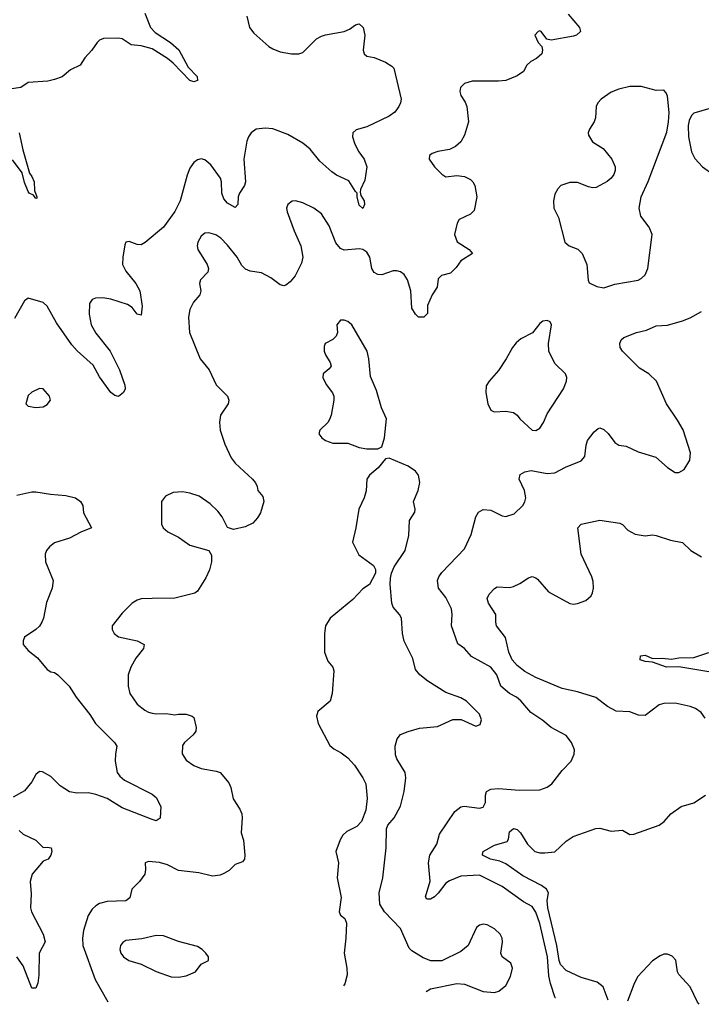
# Model space of a CAD drawing. Header units: inches. Extents: x 1473912 to 1647258, y 640388 to 773423.
# Tile 11 of 256: x 1500325 to 1503949, y 643338 to 648572. Entities that reach past the tile are written whole.
import ezdxf

# ---------------------------------------------------------------- set-up
doc = ezdxf.new("R2010")
doc.units = ezdxf.units.IN
doc.header["$MEASUREMENT"] = 0
doc.layers.add('B5604', color=7, linetype='Continuous')

msp = doc.modelspace()

# ---------------------------------------------------------------- linework, layer by layer
at = {"layer": 'B5604', "color": 5}
for points, elevation in [([(1500990, 648606.9), (1501021.1, 648530), (1501044.5, 648504.5), (1501125.8, 648450), (1501171.5, 648411.5), (1501220.1, 648320.1), (1501267.7, 648270), (1501270.3, 648249.7), (1501250, 648242.1), (1501230, 648248.7), (1501141.2, 648341.2), (1501110, 648366.6), (1501030, 648418), (1500970, 648433.1), (1500918.2, 648438.2), (1500870, 648469.7), (1500850, 648474), (1500770, 648471.6), (1500750, 648463.7), (1500736.3, 648450), (1500708.5, 648410), (1500671.1, 648368.9), (1500646.4, 648330), (1500594.7, 648305.3), (1500550, 648268.5), (1500510, 648253.5), (1500473.9, 648246.1), (1500370, 648237.8), (1500330, 648212.4), (1500270, 648202.7)], 780), ([(1501532.7, 648590), (1501547.2, 648530), (1501570, 648500.4), (1501648.7, 648430), (1501670, 648416.5), (1501710, 648400.8), (1501769.7, 648390.3), (1501809.7, 648390.4), (1501830, 648398), (1501903.6, 648470), (1501930, 648484), (1501950, 648492.1), (1502050.9, 648509.1), (1502078, 648522), (1502110, 648545.5), (1502130, 648550.6), (1502150.3, 648530.3), (1502160.4, 648490), (1502150.8, 648410.8), (1502156, 648390), (1502170, 648378.8), (1502210, 648370.7), (1502270, 648345.5), (1502304.4, 648324.4), (1502313.7, 648313.7), (1502352.6, 648150), (1502350.2, 648130), (1502340.9, 648110), (1502318.7, 648081.3), (1502290, 648058.5), (1502170, 648001.7), (1502114, 647986), (1502096.3, 647970), (1502095.3, 647950), (1502106.2, 647910), (1502127.6, 647870), (1502157, 647830), (1502170.7, 647790), (1502160.2, 647719.8), (1502136.9, 647670), (1502134.9, 647654.9), (1502138.3, 647638.3), (1502156.5, 647610), (1502158, 647590), (1502150, 647568), (1502130, 647586), (1502119.6, 647630), (1502119.3, 647650), (1502110, 647658), (1502075.3, 647715.3), (1502010, 647746), (1501983.9, 647763.9), (1501920.7, 647820.7), (1501870, 647883.1), (1501830, 647916.5), (1501750, 647962.4), (1501670, 647992.2), (1501630, 647996.3), (1501582, 647990), (1501555.6, 647970), (1501542, 647950), (1501533.3, 647926.7), (1501516.2, 647830), (1501525.7, 647710), (1501520.9, 647690), (1501492.9, 647650), (1501485.6, 647630), (1501485.3, 647590), (1501470, 647573.3), (1501430, 647596.5), (1501410, 647619.7), (1501399.1, 647650), (1501398.4, 647710), (1501391.9, 647730), (1501340.7, 647800.7), (1501310, 647826.6), (1501290, 647832.3), (1501270, 647826.6), (1501250, 647812.3), (1501230, 647782.7), (1501215.1, 647744.9), (1501178.5, 647610), (1501150, 647551.8), (1501090, 647469.5), (1500992.3, 647387.7), (1500970, 647375.1), (1500950, 647376.2), (1500907.5, 647392.5), (1500890, 647389), (1500884.6, 647375.4), (1500872.6, 647310), (1500871.6, 647270), (1500890, 647234.4), (1500942.3, 647170), (1500964, 647130), (1500975.6, 647050), (1500970, 647002), (1500950, 647007), (1500922.4, 647042.4), (1500898.6, 647058.6), (1500810, 647086.4), (1500767, 647093), (1500727.6, 647092.4), (1500710, 647084.7), (1500696.4, 647063.6), (1500693.9, 647006.2), (1500704.3, 646950), (1500730, 646906), (1500805.2, 646810), (1500854.9, 646710), (1500884.4, 646630), (1500885.5, 646610), (1500877.3, 646590), (1500850, 646569.6), (1500830, 646574.5), (1500810, 646589.7), (1500750, 646673.1), (1500715.2, 646735.2), (1500630, 646812.3), (1500602.7, 646842.8), (1500520.4, 646960.4), (1500470, 647049.5), (1500450, 647069.4), (1500370, 647092.3), (1500350, 647078), (1500296.7, 646983.3)], 820), ([(1503241.7, 648601.7), (1503301, 648530), (1503306, 648510), (1503284.7, 648490), (1503270, 648483.7), (1503150, 648464), (1503128, 648468), (1503098, 648510), (1503090, 648513.2), (1503082, 648510), (1503064.7, 648490), (1503082, 648450), (1503102, 648430), (1503104.7, 648410), (1503101, 648390), (1503073.7, 648366.3), (1503042, 648350), (1503022, 648330), (1503003.6, 648296.4), (1502970, 648274), (1502910.4, 648249.6), (1502870, 648245.1), (1502730, 648246), (1502690, 648232.7), (1502668.5, 648211.5), (1502665.5, 648190), (1502670.7, 648170), (1502693.8, 648133.8), (1502702.4, 648110), (1502710.4, 648030), (1502690, 647959), (1502670, 647922.7), (1502642.8, 647897.2), (1502610, 647882), (1502548.2, 647871.8), (1502518.8, 647861.2), (1502504.7, 647850), (1502502.8, 647830), (1502530.8, 647790), (1502570, 647750.8), (1502590, 647737.3), (1502650, 647743.7), (1502690, 647738.7), (1502721.7, 647721.7), (1502734, 647710), (1502744.9, 647690), (1502756.3, 647630), (1502741.6, 647558.4), (1502722.3, 647537.7), (1502662, 647510), (1502650.4, 647490), (1502636.3, 647430), (1502650.6, 647390.6), (1502714, 647350), (1502732, 647330), (1502670.6, 647289.4), (1502645.2, 647254.8), (1502615.5, 647224.5), (1502567.7, 647212.3), (1502550, 647195.3), (1502544, 647150), (1502518.8, 647110), (1502492.7, 647052.7), (1502494, 647010), (1502474, 646990), (1502446, 646990), (1502430, 647006), (1502410, 647038), (1502404.4, 647130), (1502387, 647190), (1502370, 647217.2), (1502350, 647231.3), (1502330, 647237), (1502310, 647236.8), (1502250, 647215.3), (1502230, 647217.6), (1502210, 647228.5), (1502196.8, 647250), (1502186.6, 647310), (1502170, 647336.3), (1502150, 647349.6), (1502130, 647353.7), (1502050, 647346.6), (1502030, 647356.3), (1502005.8, 647385.8), (1501970, 647476), (1501930, 647539.5), (1501889.3, 647570), (1501830, 647598.7), (1501790.7, 647609.3), (1501773.4, 647606.6), (1501750.5, 647589.5), (1501743, 647570), (1501746.4, 647550), (1501783.6, 647450), (1501819.6, 647370), (1501830.3, 647310), (1501822.4, 647277.6), (1501788.9, 647211.1), (1501762.3, 647177.7), (1501739.3, 647160.7), (1501730, 647158), (1501710, 647162), (1501659.8, 647200.2), (1501610, 647226), (1501550, 647235.1), (1501526.2, 647246.2), (1501506.2, 647266.2), (1501482, 647310), (1501430, 647374), (1501394.5, 647410), (1501368.1, 647428.1), (1501330, 647439.7), (1501310, 647436.9), (1501290, 647422), (1501272.2, 647390), (1501268.9, 647370), (1501272.4, 647350), (1501322, 647270), (1501328.7, 647250), (1501324.4, 647230), (1501285.5, 647190), (1501281.6, 647170), (1501287.7, 647130), (1501282, 647110), (1501248.8, 647071.2), (1501229, 647031), (1501223.1, 646990), (1501227, 646910), (1501283.6, 646770), (1501332.2, 646710), (1501370, 646630.7), (1501430.4, 646570), (1501436.4, 646550), (1501434, 646530), (1501393, 646470), (1501387.2, 646432.8), (1501390.3, 646390), (1501415.9, 646315.9), (1501450, 646243), (1501470, 646214.9), (1501562, 646130), (1501578, 646110), (1501587.7, 646090), (1501591, 646070), (1501618, 646038), (1501623.1, 646010), (1501604.9, 645950), (1501590, 645923.7), (1501564.4, 645895.6), (1501524.4, 645875.6), (1501462, 645862), (1501430, 645872.7), (1501401.6, 645930), (1501378.8, 645958.8), (1501338.2, 645998.2), (1501278.5, 646038.5), (1501230, 646055.6), (1501190, 646062.4), (1501141.4, 646058.6), (1501100.8, 646039.2), (1501078.4, 646010), (1501079.5, 645890), (1501088.5, 645870), (1501112.4, 645850), (1501170, 645820.8), (1501230, 645778.9), (1501331, 645750), (1501345.2, 645725.2), (1501343.8, 645690), (1501333.3, 645646.7), (1501314.1, 645605.9), (1501270, 645534), (1501256.7, 645523.3), (1501150, 645496.2), (1501030, 645495.8), (1500970, 645492.6), (1500950, 645487), (1500922.8, 645470), (1500870, 645418), (1500817.3, 645350), (1500817.3, 645330), (1500827.3, 645310), (1500850, 645290.6), (1500950, 645270.6), (1500986.8, 645250), (1500983, 645230), (1500942.7, 645177.3), (1500916.1, 645130), (1500902, 645090), (1500902, 645030), (1500910.2, 644990.2), (1500950, 644933.4), (1500990, 644902), (1501010, 644890.4), (1501030, 644885.3), (1501050, 644881.6), (1501103.5, 644883.5), (1501150, 644876), (1501170, 644880.7), (1501210, 644880.7), (1501242, 644870), (1501250, 644862), (1501264, 644810), (1501260.7, 644790), (1501247.3, 644770), (1501200.7, 644730), (1501190, 644714), (1501188.5, 644670), (1501210, 644636.3), (1501250, 644607.4), (1501290, 644591.7), (1501370, 644578), (1501390, 644570.6), (1501436.1, 644516.1), (1501447.7, 644490), (1501459.1, 644430), (1501495.1, 644375.1), (1501506, 644350), (1501508.4, 644330), (1501502, 644250), (1501514.8, 644210), (1501522.8, 644130), (1501521, 644110), (1501510, 644095.3), (1501470, 644082), (1501438, 644050), (1501410, 644034), (1501390, 644025.2), (1501350, 644019.3), (1501276.6, 644036.6), (1501170, 644049.8), (1501110, 644079.3), (1501068.8, 644091.2), (1501010, 644097.2), (1500992, 644090), (1500994.4, 644054.4), (1500990.6, 644030), (1500961.6, 643990), (1500921.6, 643950), (1500910, 643904.5), (1500890, 643887.2), (1500790, 643884.8), (1500750, 643874), (1500730, 643862.2), (1500710, 643843.5), (1500688, 643810), (1500663.6, 643730), (1500659.3, 643690), (1500661.2, 643650), (1500725.3, 643470), (1500794, 643350.8)], 840), ([(1500322.5, 647970), (1500340.8, 647880.8), (1500376.9, 647756.9), (1500390, 647739.1), (1500402.3, 647710), (1500403.4, 647663.4), (1500415.8, 647630), (1500416.1, 647623.9), (1500410, 647620.9), (1500398.6, 647638.6), (1500375.1, 647650), (1500370, 647659), (1500350, 647707.3), (1500337.6, 647757.6), (1500287.1, 647827.1)], 780), ([(1503173.8, 643371.5), (1503172.9, 643372.9), (1503147.7, 643447.7), (1503139, 643490), (1503130.6, 643590), (1503090, 643766.9), (1503070, 643828.6), (1503050, 643858.2), (1503003.5, 643883.5), (1502890, 643964.1), (1502770, 644024), (1502670, 644018.6), (1502610, 643994), (1502590, 643981.4), (1502550, 643928.5), (1502530, 643908.5), (1502510, 643896.3), (1502490, 643896), (1502482.4, 643910), (1502507.8, 643992.2), (1502498.2, 644090), (1502504.9, 644130), (1502542.4, 644190), (1502557.6, 644242.4), (1502637.7, 644362.3), (1502670, 644388), (1502687.9, 644392.1), (1502770, 644380.4), (1502790, 644386), (1502801.6, 644410), (1502801.6, 644450), (1502806.6, 644470), (1502830, 644480.9), (1502870, 644485.4), (1502983, 644477), (1503090, 644478.9), (1503130, 644491.6), (1503154.7, 644510), (1503210, 644581.6), (1503257, 644630), (1503273, 644667), (1503275.6, 644690), (1503259.7, 644730), (1503230, 644767.3), (1503150, 644809.7), (1503106.3, 644846.3), (1503042.9, 644890), (1502990, 644950.9), (1502966.3, 644970), (1502929.7, 644990), (1502883.1, 645030), (1502862.6, 645090), (1502830, 645129.7), (1502727.1, 645187.1), (1502690, 645229.4), (1502654.9, 645254.9), (1502621.4, 645350), (1502625.1, 645410), (1502620.3, 645440.3), (1502590, 645500.9), (1502552.4, 645550), (1502546.9, 645590), (1502553.7, 645610), (1502570, 645633.7), (1502690, 645758.8), (1502724.9, 645835.1), (1502749.8, 645930.2), (1502765.3, 645954.7), (1502790, 645968), (1502830, 645964.2), (1502890, 645934), (1502910, 645930.4), (1502954.1, 645945.8), (1502999.6, 645990), (1503010.9, 646009.1), (1503016.4, 646030), (1503008.6, 646070), (1502981.5, 646130), (1502986.3, 646153.7), (1503010.7, 646169.3), (1503044.5, 646175.5), (1503130, 646160.1), (1503170, 646163.8), (1503226.6, 646193.4), (1503310, 646226.3), (1503329.8, 646250.2), (1503336.8, 646310), (1503344.2, 646335.8), (1503378.8, 646381.2), (1503401.3, 646398.7), (1503410, 646401.6), (1503430, 646394.4), (1503453.1, 646373.1), (1503490, 646324.9), (1503510, 646310.5), (1503550, 646304.4), (1503614.1, 646274.1), (1503707, 646247), (1503770, 646192.2), (1503810, 646164.9), (1503830, 646164.4), (1503858.3, 646181.7), (1503887.3, 646230), (1503892.3, 646270), (1503852.1, 646392.1), (1503823.3, 646443.3), (1503763.5, 646530), (1503711.5, 646650), (1503669.6, 646690), (1503620.4, 646720.4), (1503529.6, 646810), (1503517.6, 646830), (1503515.6, 646850), (1503522.9, 646870), (1503536.6, 646883.4), (1503604, 646910), (1503657.7, 646922.3), (1503710, 646944.9), (1503770, 646949), (1503850, 646971.4), (1503890, 646987.6), (1503950, 647020.3)], 840), ([(1502290, 646242), (1502270, 646238), (1502230.8, 646190), (1502184.7, 646150), (1502171, 646130), (1502166.8, 646066.8), (1502156.4, 646030), (1502128.2, 645970), (1502112.7, 645870), (1502095.3, 645795.3), (1502127.7, 645727.8), (1502206.8, 645670), (1502216, 645650), (1502216, 645630), (1502184.7, 645570), (1502150, 645546.6), (1502095.5, 645490), (1501974.9, 645390), (1501950.3, 645350), (1501944.9, 645310), (1501945.7, 645210), (1501962.6, 645162.6), (1501990.6, 645130), (1501995.5, 645110), (1501986.4, 644990), (1501974.9, 644950), (1501910, 644893.6), (1501902.6, 644870), (1501912, 644830), (1501974.6, 644714.6), (1501995.6, 644695.6), (1502034.8, 644674.8), (1502068.9, 644648.9), (1502104.9, 644610), (1502150, 644541), (1502164.9, 644510), (1502171.7, 644431.7), (1502164.6, 644370), (1502142, 644310), (1502116.7, 644283.3), (1502063.9, 644256.1), (1502042.8, 644237.2), (1502028.3, 644211.7), (1502005.5, 644150), (1502020.4, 644090), (1502013.4, 644010), (1502034.4, 643905.6), (1502022.8, 643830), (1502030.9, 643810.9), (1502053.2, 643793.2), (1502062, 643770), (1502059.5, 643690), (1502050.4, 643610), (1502064.4, 643530), (1502066, 643494), (1502053.7, 643446.3), (1502047.3, 643436.2)], 860), ([(1502486.5, 643406.3), (1502510, 643419.3), (1502650, 643448.7), (1502690, 643444.2), (1502790, 643406), (1502850, 643400.4), (1502872.3, 643407.7), (1502910, 643438), (1502934.1, 643485.9), (1502946, 643530), (1502935.8, 643555.8), (1502889.6, 643590), (1502883, 643610), (1502892.2, 643667.8), (1502891.1, 643690), (1502880.5, 643710), (1502850, 643738.3), (1502810, 643759.5), (1502790, 643764.5), (1502770, 643758.4), (1502753.7, 643746.3), (1502708.8, 643651.2), (1502670, 643618.4), (1502570, 643569.4), (1502510.5, 643569.5), (1502470, 643584.2), (1502410, 643622.4), (1502396.1, 643636.1), (1502350, 643740.7), (1502265.1, 643830), (1502240.5, 643870), (1502235.6, 643930), (1502255.1, 644010), (1502273.3, 644170), (1502275.6, 644270), (1502282, 644290), (1502315.6, 644330), (1502349.6, 644390.4), (1502369.6, 644470), (1502377.4, 644542.6), (1502374.3, 644570), (1502330, 644642.7), (1502323.3, 644663.3), (1502321, 644710), (1502332.8, 644750), (1502350, 644771.8), (1502390, 644787.6), (1502450, 644805.5), (1502545.9, 644814.1), (1502628.6, 644851.4), (1502671.6, 644851.6), (1502750, 644817.1), (1502773.9, 644826.1), (1502780.5, 644850), (1502770, 644879.5), (1502700.9, 644950), (1502670, 644967.8), (1502590, 644995.8), (1502495.8, 645055.8), (1502451.6, 645090), (1502430, 645117.2), (1502415.6, 645175.6), (1502370, 645269.2), (1502360.4, 645310), (1502354.2, 645390), (1502345.1, 645410), (1502309.8, 645449.8), (1502304.2, 645470), (1502295.1, 645570), (1502296.6, 645603.4), (1502301.6, 645630), (1502316.6, 645663.4), (1502374, 645750), (1502394, 645830), (1502398.4, 645910), (1502425.6, 645954.4), (1502427.6, 645970), (1502419.6, 646010), (1502443.5, 646070), (1502451.8, 646111.8), (1502445.1, 646150), (1502430, 646171.8), (1502390, 646198.4), (1502290, 646242)], 860), ([(1500310, 646043.8), (1500390, 646062.4), (1500410, 646062.4), (1500489.2, 646049.2), (1500570, 646043.6), (1500620.7, 646030), (1500647.3, 646010), (1500660.7, 645990), (1500664.9, 645950), (1500706, 645870), (1500650, 645847.2), (1500590, 645815.3), (1500509.5, 645790.5), (1500483.1, 645770), (1500468, 645750), (1500460.8, 645730), (1500461.7, 645690), (1500502.4, 645590), (1500497.6, 645550), (1500466.9, 645473.1), (1500451.1, 645390), (1500442.8, 645370), (1500430, 645348), (1500410.2, 645329.8), (1500350.7, 645290), (1500343, 645270), (1500343.8, 645250), (1500370, 645218), (1500419.2, 645179.2), (1500470, 645117.1), (1500490, 645104.9), (1500510, 645101.6), (1500527.3, 645090), (1500588.2, 645030), (1500624.9, 644970), (1500697.8, 644877.8), (1500727.2, 644830), (1500828.8, 644730), (1500841.6, 644710), (1500833.4, 644670), (1500831.6, 644630), (1500842.8, 644570), (1500856.9, 644550), (1500882.6, 644530), (1501030, 644455.3), (1501050, 644437.6), (1501075.5, 644390), (1501072.3, 644327.7), (1501050, 644313.7), (1501030, 644320.7), (1500870, 644381.5), (1500790, 644431.5), (1500730, 644453.5), (1500690, 644462), (1500630, 644459.7), (1500590, 644467.2), (1500540, 644500), (1500490, 644549.8), (1500445.5, 644574.5), (1500430, 644575.4), (1500410, 644558.7), (1500390, 644520.7), (1500350, 644472.3), (1500290, 644439)], 820), ([(1503970, 644858.7), (1503948.7, 644890), (1503919.1, 644910), (1503890, 644920.9), (1503810, 644938), (1503750, 644937.7), (1503724.6, 644930), (1503650, 644872.7), (1503615.5, 644875.5), (1503570, 644892), (1503496.1, 644896.1), (1503450, 644920.7), (1503388.4, 644968.4), (1503290, 644999.8), (1503210, 645017.6), (1503070, 645075.3), (1503010, 645107.7), (1502970, 645138.5), (1502944.1, 645170), (1502926.6, 645210), (1502907.4, 645287.4), (1502860.3, 645350), (1502855.9, 645370), (1502856.8, 645410), (1502818.4, 645470), (1502810, 645496), (1502821.2, 645518.8), (1502850, 645548.8), (1502863.5, 645556.5), (1502930, 645554.3), (1502950, 645559.4), (1502984.7, 645575.3), (1503030, 645605.5), (1503050, 645611.7), (1503070, 645605.3), (1503078, 645598), (1503136, 645530), (1503250, 645468.9), (1503270, 645464.9), (1503291.4, 645468.6), (1503335.1, 645484.9), (1503362.7, 645510), (1503370, 645524.7), (1503375.1, 645550), (1503374.1, 645585.8), (1503367.2, 645610), (1503309.7, 645730), (1503292.8, 645870), (1503309.8, 645890.2), (1503410, 645912.4), (1503515.8, 645895.8), (1503530, 645887.7), (1503558.4, 645858.4), (1503598, 645838), (1503650, 645828.4), (1503690, 645833.4), (1503709.4, 645830.6), (1503785.9, 645805.8), (1503850, 645792.4), (1503893.4, 645750), (1503950, 645716.5)], 820), ([(1503990, 645105.7), (1503830, 645131.7), (1503763.6, 645130), (1503690, 645157.4), (1503650, 645160.7), (1503624.2, 645170), (1503625.6, 645190), (1503650, 645194.3), (1503690, 645176.8), (1503741.9, 645178.1), (1503790, 645172.9), (1503830, 645179.6), (1503910, 645181.5), (1503990, 645208)], 780), ([(1503454, 643359.1), (1503428.2, 643430), (1503394.9, 643454.9), (1503310, 643481.2), (1503230, 643518.5), (1503200.8, 643550), (1503192.9, 643570), (1503180.1, 643650), (1503132.7, 643850), (1503129.5, 643890.5), (1503135.9, 643930), (1503125.2, 643950), (1503099.8, 643970), (1503001, 644021), (1502910, 644083.9), (1502878.7, 644098.7), (1502827.8, 644110), (1502785.4, 644130), (1502785.7, 644134.3), (1502789.6, 644150), (1502850, 644183.8), (1502916.3, 644203.7), (1502923.8, 644216.2), (1502930, 644254.7), (1502950, 644271.8), (1502970, 644267.2), (1502987.8, 644250), (1503025.3, 644190), (1503063.2, 644150), (1503090, 644142.3), (1503117.1, 644142.9), (1503170, 644148.8), (1503230, 644205.7), (1503267.3, 644230), (1503388.2, 644271.8), (1503410, 644273.7), (1503470, 644258), (1503530, 644263.7), (1503570, 644240.9), (1503590, 644242.3), (1503725.1, 644290), (1503752.3, 644310), (1503786.6, 644350), (1503842.9, 644390), (1503910, 644408.3), (1503971.2, 644450)], 820), ([(1500321.7, 644261.7), (1500342.5, 644242.5), (1500410.2, 644210.2), (1500450, 644170.8), (1500470, 644174), (1500491.3, 644170), (1500496, 644150), (1500490.8, 644130), (1500476, 644110), (1500450, 644098), (1500390.4, 644030), (1500379.6, 643990), (1500385.9, 643925.9), (1500381.8, 643850), (1500387.9, 643830), (1500450.2, 643710), (1500460.6, 643670), (1500428.2, 643610), (1500426.7, 643493.3), (1500421.1, 643450), (1500410, 643423.6), (1500390, 643424.2), (1500343.3, 643543.3), (1500310, 643589.7)], 820), ([(1503937.4, 643337.9), (1503928.7, 643350), (1503890, 643431.1), (1503830, 643496.9), (1503823.4, 643510), (1503813.3, 643573.3), (1503793.8, 643593.8), (1503770, 643603.8), (1503750, 643603.8), (1503730, 643595.5), (1503690, 643568.2), (1503610, 643483.8), (1503590, 643443.1), (1503557.1, 643354.6)], 820)]:
    msp.add_lwpolyline(points, dxfattribs=dict(at, elevation=elevation))
for points, elevation in [([(1503630, 648217.6), (1503570, 648216.9), (1503510, 648202), (1503470, 648186.6), (1503416.4, 648150), (1503399.3, 648130), (1503390.4, 648110), (1503387.2, 648050), (1503380.3, 648030), (1503354, 647990), (1503348.3, 647970), (1503350, 647958), (1503370, 647923.7), (1503428.1, 647888.1), (1503474, 647830), (1503490.4, 647790), (1503490.4, 647770), (1503483.8, 647750), (1503470, 647729.4), (1503448.8, 647711.2), (1503390, 647679.5), (1503370, 647678.4), (1503350, 647683.6), (1503290, 647707.1), (1503250, 647707.2), (1503203, 647690), (1503187.1, 647672.9), (1503170, 647644), (1503162.8, 647610), (1503164.9, 647570), (1503190, 647521.3), (1503223.2, 647390), (1503246, 647370), (1503293, 647353), (1503315.8, 647330), (1503341.1, 647270), (1503348.1, 647188.1), (1503353.7, 647173.7), (1503393.7, 647153.7), (1503430, 647147.2), (1503490, 647165.7), (1503612.9, 647187.1), (1503630, 647196.3), (1503650, 647216.3), (1503664.7, 647250), (1503687.8, 647430), (1503671.5, 647470), (1503627.2, 647527.2), (1503618.7, 647570), (1503629.6, 647630), (1503667.4, 647712.6), (1503765.4, 647974.6), (1503775.6, 648030), (1503778, 648078), (1503770, 648166), (1503763.1, 648183.1), (1503750, 648198), (1503710, 648196)], 860), ([(1504230, 648231.5), (1504210, 648231.3), (1504130, 648191.1), (1504082.9, 648137.1), (1504050, 648115.6), (1503910, 648075.1), (1503897.3, 648062.7), (1503884.2, 648035.8), (1503878.7, 648010), (1503880.3, 647950), (1503897.7, 647870), (1503914, 647834), (1503956.4, 647790), (1504010, 647750.3), (1504030, 647744.7), (1504070, 647748), (1504116.5, 647763.5), (1504150.8, 647789.2), (1504166.1, 647813.9), (1504190, 647898), (1504222.2, 647970), (1504227.6, 648010), (1504225.6, 648130), (1504244.5, 648204.5)], 860), ([(1502050, 646975.4), (1502030, 646974), (1502011.7, 646950), (1502014, 646910), (1502007.6, 646890), (1501990, 646872.4), (1501948.8, 646851.2), (1501944.4, 646835.6), (1501944.4, 646810), (1501950.3, 646790), (1501974.9, 646750), (1501980.3, 646730), (1501970, 646715.6), (1501938.4, 646690), (1501936, 646670), (1501953.6, 646633.6), (1501988.7, 646588.7), (1501994.9, 646570), (1501994.4, 646550), (1501980.5, 646470), (1501972.5, 646447.5), (1501962.8, 646430), (1501921, 646390), (1501916, 646370), (1501931, 646350), (1501950, 646334.8), (1501990, 646320.5), (1502070, 646320.5), (1502130, 646297.1), (1502170, 646290.5), (1502229.3, 646290.7), (1502250, 646302), (1502265.2, 646350), (1502276, 646450), (1502248, 646508), (1502221.2, 646601.2), (1502190, 646675.3), (1502182, 646770), (1502172.8, 646810), (1502090.7, 646950.7), (1502070, 646968.2)], 860), ([(1503130, 646972.3), (1503106, 646970), (1503090, 646957.2), (1503051.8, 646908.2), (1502990, 646875.6), (1502965.4, 646854.6), (1502944.6, 646830), (1502911.8, 646770), (1502870, 646706.6), (1502821, 646650), (1502805.4, 646625.4), (1502802.8, 646590), (1502813.4, 646530), (1502830, 646496), (1502847.9, 646487.9), (1502910.3, 646490.3), (1502950, 646484.4), (1502970, 646470.5), (1502983.7, 646450), (1503050, 646390.3), (1503070, 646387.6), (1503090, 646401.3), (1503109.7, 646430), (1503130, 646477.3), (1503216.3, 646610), (1503232.8, 646650), (1503234, 646670), (1503227.1, 646690), (1503170, 646744.2), (1503139.2, 646810), (1503135.8, 646850), (1503151.8, 646950), (1503145.2, 646965.2)], 860), ([(1500430, 646612), (1500390, 646592.7), (1500370, 646574), (1500358, 646530), (1500370, 646518), (1500410, 646510.8), (1500450, 646514), (1500470, 646527.3), (1500489, 646550), (1500482.7, 646570), (1500450, 646609.2)], 840), ([(1501050, 643704.2), (1500973.6, 643686.4), (1500890, 643676.4), (1500873.2, 643666.8), (1500860.3, 643650), (1500856.9, 643630), (1500863.2, 643610), (1500876, 643590), (1500904.4, 643570), (1500971, 643551), (1501050, 643511.5), (1501130, 643484.2), (1501170, 643482), (1501210, 643488.5), (1501259, 643510), (1501289.5, 643550.5), (1501328.7, 643570), (1501329.2, 643590), (1501314.5, 643610), (1501295.1, 643630), (1501270, 643645.6), (1501170, 643671.6), (1501090, 643701.6)], 860)]:
    msp.add_lwpolyline(points, close=True, dxfattribs=dict(at, elevation=elevation))

doc.saveas('drawing.dxf')
